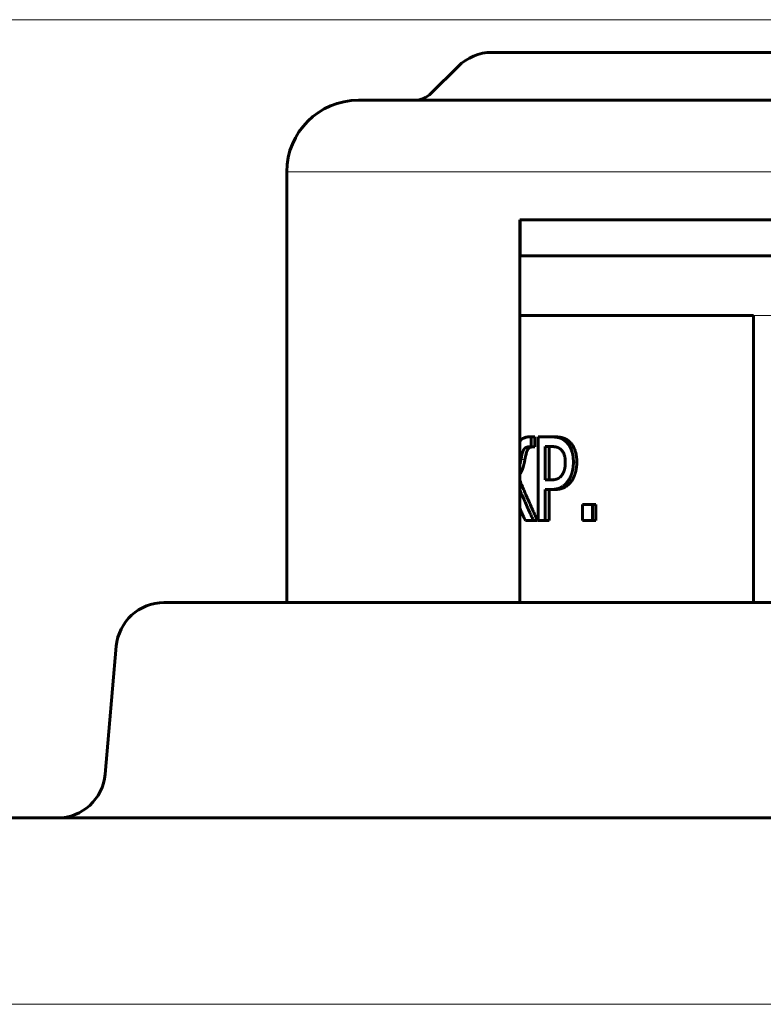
# Model space of a CAD drawing. Header units: millimetres. Extents: x -507 to -8, y -339 to 153.
# Tile 6 of 11: x -422 to -391, y 89 to 130. Entities that reach past the tile are written whole.
import ezdxf

# ---------------------------------------------------------------- set-up
doc = ezdxf.new("R2010")
doc.units = ezdxf.units.MM
for name, pattern in [('K5LT32768', [0]), ('K5LT32769', [0]), ('K5LT_THIN', [0])]:
    doc.linetypes.add(name, pattern=pattern)
doc.layers.add('Системный слой', color=7, linetype='Continuous')
doc.styles.add('KDIMTEXTSTYLE', font='GOST_AU.SHX', dxfattribs={"width": 0.96, "oblique": 15, "height": 5})
doc.styles.add('KTEXTSTYLE', font='GOST_AU.SHX', dxfattribs={"width": 0.96, "height": 5})
doc.dimstyles.new('KDIMSTYLE (1.00)', dxfattribs={"dimtxt": 5, "dimasz": 1, "dimexe": 2, "dimexo": 0, "dimgap": 1, "dimtad": 1, "dimtxsty": 'KDIMTEXTSTYLE', "dimsah": 1, "dimcen": 0, "dimdle": 1, "dimadec": 0, "dimazin": 0, "dimtfac": 0.667, "dimtmove": 0, "dimatfit": 3, "dimfxl": 1, "dimtvp": 1, "dimtolj": 1, "dimtzin": 0, "dimarcsym": 0})

# ---------------------------------------------------------------- blocks, each defined once
blk = doc.blocks.new('D0')
at = {"color": 7, "linetype": 'K5LT_THIN', "lineweight": 18}
for p, q in [((-385.721, 130.034), (-472.939, 130.034)), ((-470.939, 130.034), (-470.939, -73.332)), ((-385.721, -73.332), (-472.939, -73.332))]:
    blk.add_line(p, q, dxfattribs=at)
blk.add_wipeout([(-471.939, 21.093), (-481.929, 21.093), (-481.929, 36.34), (-471.939, 36.34)])
at = {"color": 7, "insert": (-481.087, 21.093), "char_height": 7, "attachment_point": 1, "rotation": 90, "style": 'KTEXTSTYLE'}
blk.add_mtext('\\H3.5;\\W0.965;\\Q15;\\Q15;\\H7.00;202', dxfattribs=at)
blk = doc.blocks.new('KDIMARROW_00')
at = {"layer": 'Системный слой', "color": 0, "linetype": 'K5LT_THIN', "lineweight": 18}
blk.add_line((0, 0), (-1, 0), dxfattribs=at)
blk = doc.blocks.new('U0')
at = {"color": 7}
dim = blk.add_linear_dim(base=(-470.939, 130.034), p1=(-385.721, -73.332), p2=(-385.721, 130.034), angle=90, text='\\H5.0;\\W0.925;\\Q0;\\H5.0;\\W0.925;\\Q0;\\Q15;\\H7.00;202\\Q15;\\W0.891;', dimstyle='KDIMSTYLE (1.00)', override={"dimexo": 0, "dimblk1": 'KDIMARROW_00', "dimblk2": 'KDIMARROW_00', "dimse1": 0, "dimse2": 0, "dimclrt": 7, "dimtolj": 1}, dxfattribs=at)
dim.commit()
dim.dimension.update_dxf_attribs({"geometry": 'D0', "text_midpoint": (-470.939, 29.034), "dimtype": 160})

msp = doc.modelspace()

# ---------------------------------------------------------------- linework, layer by layer
at = {"color": 150, "linetype": 'K5LT32769', "lineweight": 60, "true_color": 0x0080ff}
for p, q in [((-402.726, 128.668), (-368.383, 128.668)), ((-391.554, 128.668), (-402.726, 128.668)), ((-404.14, 128.082), (-405.261, 126.961)), ((-408.304, 126.668), (-362.804, 126.668)), ((-404.14, 126.668), (-408.304, 126.668)), ((-411.304, 105.668), (-411.304, 123.668)), ((-401.558, 105.668), (-401.558, 121.668)), ((-401.558, 121.668), (-401.558, 105.668)), ((-401.558, 121.668), (-387.58, 121.668)), ((-401.551, 120.168), (-401.551, 121.668)), ((-401.55, 121.668), (-401.55, 120.168)), ((-400.437, 120.168), (-401.558, 120.168)), ((-386.425, 120.168), (-400.437, 120.168)), ((-401.558, 117.668), (-391.796, 117.668)), ((-391.796, 105.668), (-391.796, 117.668)), ((-401.173, 112.594), (-401.087, 112.594)), ((-401.087, 112.594), (-401.087, 112.18)), ((-400.926, 112.594), (-401.087, 112.594)), ((-400.926, 112.594), (-400.926, 112.18)), ((-400.786, 109.094), (-400.786, 112.594)), ((-400.786, 112.594), (-400.226, 112.594)), ((-400.074, 112.594), (-400.226, 112.594)), ((-399.464, 112.376), (-399.61, 112.376)), ((-401.087, 112.18), (-401.156, 112.18)), ((-400.926, 112.18), (-401.087, 112.18)), ((-400.494, 110.796), (-400.494, 112.192)), ((-400.494, 112.192), (-400.245, 112.192)), ((-400.338, 112.192), (-400.338, 110.796)), ((-400.289, 110.796), (-400.494, 110.796)), ((-400.494, 110.399), (-400.494, 109.094)), ((-400.239, 110.399), (-400.494, 110.399)), ((-400.338, 110.399), (-400.338, 109.094)), ((-400.086, 110.399), (-400.239, 110.399)), ((-398.936, 109.094), (-398.936, 109.764)), ((-398.936, 109.764), (-398.522, 109.764)), ((-398.387, 109.764), (-398.522, 109.764)), ((-398.522, 109.764), (-398.522, 109.094)), ((-398.387, 109.764), (-398.387, 109.094)), ((-400.976, 109.094), (-401.327, 109.094)), ((-400.816, 109.094), (-400.976, 109.094)), ((-400.494, 109.094), (-400.786, 109.094)), ((-400.338, 109.094), (-400.494, 109.094)), ((-398.522, 109.094), (-398.936, 109.094)), ((-398.387, 109.094), (-398.522, 109.094)), ((-385.554, 105.668), (-416.434, 105.668)), ((-418.427, 103.842), (-418.894, 98.494)), ((-444.684, 96.668), (-337.096, 96.668))]:
    msp.add_line(p, q, dxfattribs=at)
at = {"color": 7, "linetype": 'K5LT32768', "lineweight": 18}
for p, q in [((-411.304, 123.668), (-359.804, 123.668)), ((-391.796, 117.668), (-369.558, 117.668)), ((-401.347, 111.644), (-401.512, 111.644)), ((-399.175, 111.539), (-399.318, 111.539)), ((-399.388, 110.762), (-399.533, 110.762)), ((-452.681, 88.877), (-329.486, 88.877))]:
    msp.add_line(p, q, dxfattribs=at)
at = {"color": 150, "linetype": 'K5LT32769', "lineweight": 60, "true_color": 0x0080ff}
for centre, radius, start, end in [((-402.726, 126.668), 2, 90, 135), ((-405.968, 127.668), 1, 270, 315), ((-408.304, 123.668), 3, 90, 180), ((-416.434, 103.668), 2, 90, 175), ((-420.887, 98.668), 2, 270, 355)]:
    msp.add_arc(centre, radius, start, end, dxfattribs=at)
for points in [[(-401.558, 112.394), (-401.556, 112.397), (-401.553, 112.402), (-401.548, 112.41), (-401.543, 112.417), (-401.538, 112.424), (-401.533, 112.43), (-401.529, 112.436), (-401.524, 112.442), (-401.52, 112.447), (-401.515, 112.452), (-401.511, 112.457), (-401.507, 112.462), (-401.503, 112.467), (-401.498, 112.471), (-401.493, 112.476), (-401.487, 112.482), (-401.479, 112.49), (-401.469, 112.498), (-401.456, 112.509), (-401.435, 112.524), (-401.398, 112.547), (-401.342, 112.571), (-401.266, 112.59), (-401.206, 112.594), (-401.173, 112.594)], [(-400.226, 112.594), (-400.216, 112.594), (-400.197, 112.594), (-400.169, 112.593), (-400.141, 112.592), (-400.114, 112.59), (-400.089, 112.588), (-400.065, 112.585), (-400.042, 112.583), (-400.02, 112.579), (-400, 112.576), (-399.981, 112.572), (-399.963, 112.568), (-399.947, 112.565), (-399.932, 112.561), (-399.919, 112.557), (-399.907, 112.554), (-399.896, 112.551), (-399.886, 112.547), (-399.876, 112.544), (-399.867, 112.541), (-399.859, 112.538), (-399.852, 112.536), (-399.845, 112.533), (-399.838, 112.53), (-399.832, 112.528), (-399.826, 112.525), (-399.82, 112.522), (-399.813, 112.519), (-399.807, 112.516), (-399.799, 112.513), (-399.79, 112.508), (-399.78, 112.503), (-399.77, 112.498), (-399.759, 112.491), (-399.743, 112.482), (-399.722, 112.469), (-399.696, 112.451), (-399.671, 112.432), (-399.648, 112.412), (-399.628, 112.394), (-399.616, 112.382), (-399.61, 112.376)], [(-400.074, 112.594), (-400.064, 112.594), (-400.045, 112.594), (-400.017, 112.593), (-399.989, 112.592), (-399.963, 112.59), (-399.938, 112.588), (-399.914, 112.585), (-399.891, 112.583), (-399.87, 112.579), (-399.85, 112.576), (-399.831, 112.572), (-399.814, 112.568), (-399.798, 112.565), (-399.783, 112.561), (-399.77, 112.557), (-399.758, 112.554), (-399.747, 112.551), (-399.737, 112.547), (-399.727, 112.544), (-399.719, 112.541), (-399.711, 112.538), (-399.704, 112.536), (-399.697, 112.533), (-399.69, 112.53), (-399.684, 112.528), (-399.678, 112.525), (-399.671, 112.522), (-399.665, 112.519), (-399.659, 112.516), (-399.651, 112.513), (-399.643, 112.508), (-399.633, 112.503), (-399.622, 112.498), (-399.611, 112.491), (-399.596, 112.482), (-399.575, 112.469), (-399.549, 112.451), (-399.525, 112.432), (-399.502, 112.412), (-399.482, 112.394), (-399.47, 112.382), (-399.464, 112.376)], [(-399.61, 112.376), (-399.598, 112.365), (-399.576, 112.341), (-399.544, 112.304), (-399.515, 112.265), (-399.488, 112.224), (-399.463, 112.182), (-399.44, 112.139), (-399.419, 112.095), (-399.401, 112.049), (-399.384, 112.003), (-399.369, 111.957), (-399.357, 111.911), (-399.347, 111.865), (-399.339, 111.82), (-399.333, 111.776), (-399.327, 111.731), (-399.323, 111.682), (-399.32, 111.629), (-399.318, 111.582), (-399.318, 111.552), (-399.318, 111.539)], [(-399.464, 112.376), (-399.452, 112.365), (-399.43, 112.341), (-399.399, 112.304), (-399.37, 112.265), (-399.343, 112.224), (-399.318, 112.182), (-399.296, 112.138), (-399.275, 112.094), (-399.257, 112.049), (-399.24, 112.003), (-399.226, 111.957), (-399.214, 111.911), (-399.204, 111.865), (-399.196, 111.82), (-399.19, 111.777), (-399.184, 111.731), (-399.18, 111.682), (-399.177, 111.63), (-399.176, 111.582), (-399.175, 111.552), (-399.175, 111.539)], [(-401.156, 112.18), (-401.167, 112.18), (-401.183, 112.18), (-401.203, 112.178), (-401.218, 112.176), (-401.231, 112.174), (-401.244, 112.171), (-401.257, 112.168), (-401.268, 112.165), (-401.279, 112.161), (-401.29, 112.157), (-401.299, 112.153), (-401.308, 112.148), (-401.316, 112.144), (-401.324, 112.139), (-401.331, 112.135), (-401.337, 112.13), (-401.343, 112.126), (-401.348, 112.121), (-401.353, 112.117), (-401.358, 112.112), (-401.362, 112.108), (-401.366, 112.104), (-401.37, 112.099), (-401.373, 112.095), (-401.377, 112.091), (-401.38, 112.087), (-401.383, 112.083), (-401.386, 112.078), (-401.388, 112.074), (-401.391, 112.07), (-401.394, 112.065), (-401.396, 112.061), (-401.399, 112.056), (-401.401, 112.051), (-401.404, 112.046), (-401.407, 112.04), (-401.41, 112.034), (-401.413, 112.028), (-401.416, 112.021), (-401.419, 112.013), (-401.422, 112.005), (-401.425, 111.997), (-401.429, 111.988), (-401.432, 111.978), (-401.436, 111.966), (-401.442, 111.951), (-401.448, 111.931), (-401.455, 111.908), (-401.463, 111.877), (-401.475, 111.831), (-401.492, 111.755), (-401.505, 111.687), (-401.512, 111.644)], [(-400.994, 112.18), (-401.005, 112.18), (-401.021, 112.18), (-401.041, 112.178), (-401.055, 112.176), (-401.069, 112.174), (-401.081, 112.171), (-401.094, 112.168), (-401.105, 112.165), (-401.116, 112.161), (-401.126, 112.157), (-401.136, 112.153), (-401.145, 112.148), (-401.153, 112.144), (-401.16, 112.139), (-401.167, 112.135), (-401.173, 112.13), (-401.179, 112.126), (-401.184, 112.121), (-401.189, 112.117), (-401.194, 112.112), (-401.198, 112.108), (-401.202, 112.103), (-401.206, 112.099), (-401.209, 112.095), (-401.213, 112.09), (-401.216, 112.086), (-401.219, 112.081), (-401.222, 112.077), (-401.225, 112.072), (-401.228, 112.068), (-401.23, 112.063), (-401.233, 112.059), (-401.235, 112.054), (-401.238, 112.049), (-401.241, 112.043), (-401.243, 112.037), (-401.247, 112.031), (-401.25, 112.022), (-401.254, 112.013), (-401.258, 112.003), (-401.263, 111.991), (-401.269, 111.974), (-401.28, 111.942), (-401.297, 111.883), (-401.32, 111.786), (-401.338, 111.697), (-401.347, 111.644)], [(-400.245, 112.192), (-400.238, 112.192), (-400.224, 112.191), (-400.205, 112.191), (-400.186, 112.19), (-400.168, 112.189), (-400.15, 112.188), (-400.133, 112.186), (-400.117, 112.185), (-400.102, 112.183), (-400.088, 112.181), (-400.075, 112.179), (-400.062, 112.176), (-400.051, 112.174), (-400.04, 112.172), (-400.031, 112.169), (-400.021, 112.167), (-400.012, 112.164), (-400.002, 112.161), (-399.993, 112.159), (-399.986, 112.156), (-399.98, 112.154), (-399.974, 112.152), (-399.969, 112.15), (-399.963, 112.148), (-399.958, 112.145), (-399.953, 112.143), (-399.947, 112.141), (-399.942, 112.138), (-399.935, 112.135), (-399.928, 112.131), (-399.919, 112.126), (-399.91, 112.121), (-399.9, 112.115), (-399.888, 112.107), (-399.874, 112.097), (-399.86, 112.086), (-399.849, 112.077), (-399.841, 112.07), (-399.835, 112.064), (-399.831, 112.06), (-399.829, 112.058)], [(-399.829, 112.058), (-399.816, 112.045), (-399.791, 112.018), (-399.759, 111.972), (-399.731, 111.923), (-399.709, 111.869), (-399.689, 111.808), (-399.673, 111.738), (-399.662, 111.661), (-399.657, 111.59), (-399.657, 111.544), (-399.657, 111.525)], [(-401.512, 111.644), (-401.515, 111.63), (-401.52, 111.603), (-401.528, 111.562), (-401.536, 111.523), (-401.544, 111.484), (-401.551, 111.451), (-401.556, 111.431), (-401.558, 111.424)], [(-401.347, 111.644), (-401.349, 111.63), (-401.354, 111.603), (-401.361, 111.563), (-401.369, 111.525), (-401.377, 111.489), (-401.384, 111.456), (-401.391, 111.424), (-401.399, 111.394), (-401.406, 111.367), (-401.413, 111.341), (-401.42, 111.318), (-401.426, 111.296), (-401.433, 111.277), (-401.439, 111.26), (-401.444, 111.244), (-401.45, 111.229), (-401.456, 111.214), (-401.462, 111.199), (-401.468, 111.187), (-401.473, 111.176), (-401.477, 111.168), (-401.481, 111.16), (-401.484, 111.152), (-401.488, 111.145), (-401.492, 111.137), (-401.495, 111.13), (-401.499, 111.123), (-401.503, 111.116), (-401.507, 111.109), (-401.511, 111.101), (-401.515, 111.094), (-401.519, 111.086), (-401.524, 111.079), (-401.528, 111.071), (-401.533, 111.062), (-401.539, 111.053), (-401.545, 111.043), (-401.551, 111.033), (-401.556, 111.026), (-401.558, 111.024)], [(-399.318, 111.539), (-399.318, 111.528), (-399.318, 111.507), (-399.319, 111.474), (-399.321, 111.443), (-399.323, 111.412), (-399.325, 111.382), (-399.328, 111.354), (-399.331, 111.326), (-399.335, 111.299), (-399.339, 111.273), (-399.343, 111.249), (-399.348, 111.225), (-399.352, 111.202), (-399.357, 111.181), (-399.362, 111.161), (-399.366, 111.142), (-399.371, 111.124), (-399.376, 111.106), (-399.381, 111.089), (-399.385, 111.074), (-399.39, 111.059), (-399.394, 111.045), (-399.399, 111.031), (-399.403, 111.018), (-399.408, 111.006), (-399.412, 110.993), (-399.417, 110.981), (-399.422, 110.969), (-399.427, 110.958), (-399.431, 110.946), (-399.436, 110.935), (-399.442, 110.923), (-399.448, 110.909), (-399.456, 110.893), (-399.466, 110.873), (-399.48, 110.845), (-399.503, 110.807), (-399.522, 110.778), (-399.533, 110.762)], [(-399.175, 111.539), (-399.175, 111.528), (-399.175, 111.506), (-399.176, 111.474), (-399.178, 111.443), (-399.18, 111.412), (-399.182, 111.382), (-399.185, 111.353), (-399.188, 111.326), (-399.192, 111.299), (-399.196, 111.273), (-399.2, 111.248), (-399.204, 111.225), (-399.209, 111.202), (-399.214, 111.181), (-399.218, 111.161), (-399.223, 111.141), (-399.228, 111.123), (-399.232, 111.106), (-399.237, 111.089), (-399.242, 111.073), (-399.246, 111.059), (-399.251, 111.044), (-399.255, 111.031), (-399.26, 111.018), (-399.264, 111.006), (-399.269, 110.993), (-399.273, 110.981), (-399.278, 110.969), (-399.282, 110.958), (-399.287, 110.946), (-399.292, 110.935), (-399.297, 110.923), (-399.304, 110.909), (-399.311, 110.893), (-399.321, 110.873), (-399.336, 110.845), (-399.358, 110.807), (-399.377, 110.778), (-399.388, 110.762)], [(-399.657, 111.525), (-399.657, 111.518), (-399.657, 111.503), (-399.657, 111.481), (-399.658, 111.46), (-399.659, 111.439), (-399.66, 111.42), (-399.661, 111.401), (-399.663, 111.382), (-399.665, 111.365), (-399.667, 111.348), (-399.669, 111.332), (-399.671, 111.317), (-399.674, 111.303), (-399.676, 111.29), (-399.679, 111.278), (-399.681, 111.266), (-399.684, 111.255), (-399.686, 111.245), (-399.689, 111.235), (-399.691, 111.225), (-399.694, 111.216), (-399.696, 111.208), (-399.699, 111.2), (-399.701, 111.192), (-399.704, 111.184), (-399.706, 111.177), (-399.709, 111.169), (-399.712, 111.161), (-399.715, 111.153), (-399.719, 111.143), (-399.724, 111.131), (-399.73, 111.117), (-399.737, 111.102), (-399.746, 111.084), (-399.758, 111.062), (-399.774, 111.035), (-399.786, 111.016), (-399.792, 111.006)], [(-401.558, 110.778), (-401.518, 110.684), (-401.479, 110.59), (-401.376, 110.35), (-401.313, 110.203), (-401.185, 109.911), (-401.12, 109.764), (-400.989, 109.472), (-400.922, 109.325), (-400.842, 109.151), (-400.829, 109.123), (-400.816, 109.094)], [(-399.792, 111.006), (-399.795, 111.002), (-399.801, 110.993), (-399.81, 110.98), (-399.822, 110.964), (-399.836, 110.948), (-399.852, 110.93), (-399.867, 110.916), (-399.88, 110.905), (-399.891, 110.896), (-399.901, 110.889), (-399.91, 110.882), (-399.92, 110.875), (-399.929, 110.869), (-399.939, 110.864), (-399.949, 110.859), (-399.958, 110.854), (-399.968, 110.849), (-399.978, 110.845), (-399.988, 110.841), (-399.998, 110.837), (-400.008, 110.834), (-400.018, 110.831), (-400.029, 110.827), (-400.041, 110.824), (-400.059, 110.819), (-400.088, 110.813), (-400.135, 110.805), (-400.202, 110.798), (-400.258, 110.796), (-400.289, 110.796)], [(-399.533, 110.762), (-399.539, 110.754), (-399.55, 110.738), (-399.567, 110.716), (-399.585, 110.694), (-399.603, 110.673), (-399.622, 110.652), (-399.64, 110.633), (-399.659, 110.615), (-399.677, 110.598), (-399.696, 110.581), (-399.715, 110.566), (-399.733, 110.552), (-399.751, 110.538), (-399.769, 110.526), (-399.787, 110.514), (-399.804, 110.504), (-399.821, 110.494), (-399.838, 110.485), (-399.855, 110.476), (-399.872, 110.468), (-399.889, 110.461), (-399.906, 110.454), (-399.924, 110.447), (-399.941, 110.442), (-399.958, 110.436), (-399.975, 110.431), (-399.992, 110.427), (-400.009, 110.423), (-400.026, 110.419), (-400.043, 110.416), (-400.06, 110.413), (-400.077, 110.41), (-400.094, 110.408), (-400.111, 110.406), (-400.129, 110.404), (-400.147, 110.402), (-400.171, 110.401), (-400.195, 110.4), (-400.22, 110.399), (-400.233, 110.399), (-400.239, 110.399)], [(-399.388, 110.762), (-399.393, 110.754), (-399.405, 110.738), (-399.422, 110.716), (-399.44, 110.694), (-399.457, 110.673), (-399.476, 110.652), (-399.494, 110.633), (-399.512, 110.615), (-399.531, 110.598), (-399.549, 110.581), (-399.568, 110.566), (-399.586, 110.552), (-399.604, 110.538), (-399.622, 110.526), (-399.639, 110.514), (-399.656, 110.504), (-399.673, 110.494), (-399.69, 110.485), (-399.707, 110.476), (-399.724, 110.468), (-399.74, 110.461), (-399.757, 110.454), (-399.774, 110.447), (-399.791, 110.442), (-399.808, 110.436), (-399.825, 110.431), (-399.842, 110.427), (-399.859, 110.423), (-399.875, 110.419), (-399.892, 110.416), (-399.909, 110.413), (-399.926, 110.41), (-399.943, 110.408), (-399.96, 110.406), (-399.978, 110.404), (-399.995, 110.402), (-400.019, 110.401), (-400.043, 110.4), (-400.068, 110.399), (-400.08, 110.399), (-400.086, 110.399)], [(-401.558, 110.38), (-401.511, 110.271), (-401.464, 110.162), (-401.352, 109.906), (-401.287, 109.76), (-401.155, 109.466), (-401.089, 109.319), (-401.007, 109.144), (-400.994, 109.116), (-400.976, 109.094)], [(-401.327, 109.094), (-401.392, 109.241), (-401.457, 109.388), (-401.533, 109.564), (-401.545, 109.594), (-401.558, 109.623)]]:
    msp.add_open_spline(points, degree=3, dxfattribs=at)

# ---------------------------------------------------------------- next in the draw order: block references
msp.add_blockref('U0', (0, 0))

doc.saveas('drawing.dxf')
